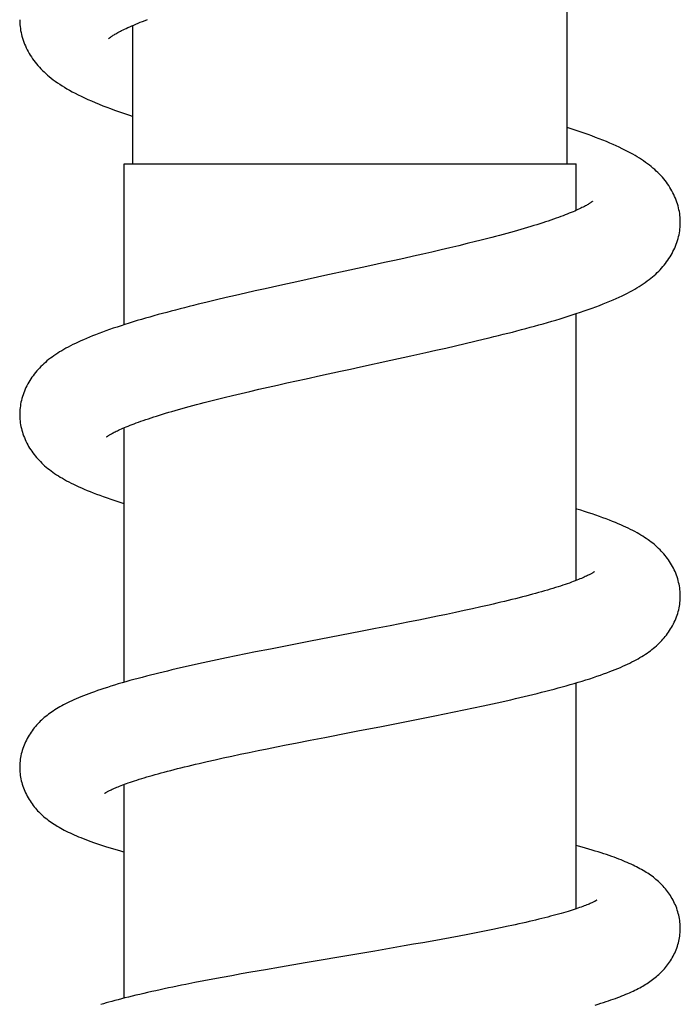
# Model space of a CAD drawing. Header units: millimetres. Extents: x 198 to 322, y 60 to 268.
# Tile 96 of 110: x 276.6 to 280.4, y 224.73 to 230.4. Entities that reach past the tile are written whole.
import ezdxf

# ---------------------------------------------------------------- set-up
doc = ezdxf.new("R2010")
doc.units = ezdxf.units.MM
doc.header["$LTSCALE"] = 30.734
doc.layers.get('0').update_dxf_attribs({"linetype": 'CONTINUOUS'})

msp = doc.modelspace()

# ---------------------------------------------------------------- linework, layer by layer
at = {"color": 7, "linetype": 'Continuous'}
for p, q in [((279.7478, 229.5675), (279.7478, 231.0474)), ((277.2478, 229.5675), (277.2478, 230.3631)), ((277.1978, 228.642), (277.1978, 229.5675)), ((277.1978, 229.5675), (279.7978, 229.5675)), ((279.7978, 229.2994), (279.7978, 229.5675)), ((279.0724, 229.0844), (279.0212, 229.0724)), ((279.1228, 229.0965), (279.0724, 229.0844)), ((279.1722, 229.1085), (279.1228, 229.0965)), ((279.2204, 229.1204), (279.1722, 229.1085)), ((278.8626, 229.0361), (278.8081, 229.0239)), ((278.9163, 229.0482), (278.8626, 229.0361)), ((278.9692, 229.0603), (278.9163, 229.0482)), ((279.0212, 229.0724), (278.9692, 229.0603)), ((278.612, 228.9807), (278.4977, 228.9559)), ((278.6969, 228.9993), (278.612, 228.9807)), ((278.7528, 229.0116), (278.6969, 228.9993)), ((278.8081, 229.0239), (278.7528, 229.0116)), ((278.3539, 228.9249), (278.2099, 228.8936)), ((278.4977, 228.9559), (278.3539, 228.9249)), ((278.0949, 228.8685), (278.009, 228.8494)), ((278.2099, 228.8936), (278.0949, 228.8685)), ((277.8399, 228.8111), (277.7848, 228.7983)), ((277.8958, 228.8239), (277.8399, 228.8111)), ((277.9522, 228.8367), (277.8958, 228.8239)), ((278.009, 228.8494), (277.9522, 228.8367)), ((277.7304, 228.7855), (277.6768, 228.7727)), ((277.7848, 228.7983), (277.7304, 228.7855)), ((279.7978, 227.1711), (279.7978, 228.7057)), ((279.0481, 228.5081), (279.1044, 228.521)), ((279.1044, 228.521), (279.1604, 228.534)), ((279.1604, 228.534), (279.2159, 228.5471)), ((279.2159, 228.5471), (279.2709, 228.5603)), ((278.7324, 228.4379), (278.8483, 228.4633)), ((278.8483, 228.4633), (278.9344, 228.4824)), ((278.9344, 228.4824), (278.9914, 228.4952)), ((278.9914, 228.4952), (279.0481, 228.5081)), ((278.5578, 228.4), (278.7324, 228.4379)), ((278.245, 228.332), (278.3289, 228.3504)), ((278.3289, 228.3504), (278.4424, 228.3751)), ((278.0269, 228.2833), (278.0804, 228.2954)), ((278.0804, 228.2954), (278.1348, 228.3076)), ((278.1348, 228.3076), (278.1897, 228.3198)), ((278.1897, 228.3198), (278.245, 228.332)), ((277.7742, 228.2237), (277.8224, 228.2355)), ((277.8224, 228.2355), (277.8719, 228.2473)), ((277.8719, 228.2473), (277.9225, 228.2592)), ((277.9225, 228.2592), (277.9742, 228.2712)), ((277.9742, 228.2712), (278.0269, 228.2833)), ((277.7272, 228.2121), (277.7742, 228.2237)), ((277.1978, 226.5859), (277.1978, 228.0499)), ((279.1539, 226.9982), (279.1037, 226.9874)), ((279.2031, 227.009), (279.1539, 226.9982)), ((279.2511, 227.0197), (279.2031, 227.009)), ((279.2979, 227.0303), (279.2511, 227.0197)), ((278.8398, 226.9332), (278.7846, 226.9222)), ((278.8942, 226.9441), (278.8398, 226.9332)), ((278.9478, 226.955), (278.8942, 226.9441)), ((279.0006, 226.9658), (278.9478, 226.955)), ((279.0526, 226.9766), (279.0006, 226.9658)), ((279.1037, 226.9874), (279.0526, 226.9766)), ((278.5583, 226.878), (278.2701, 226.8224)), ((278.644, 226.8946), (278.5583, 226.878)), ((278.7288, 226.9112), (278.644, 226.8946)), ((278.7846, 226.9222), (278.7288, 226.9112)), ((278.2701, 226.8224), (278.1263, 226.7944)), ((278.0403, 226.7775), (277.9549, 226.7605)), ((278.1263, 226.7944), (278.0403, 226.7775)), ((277.7335, 226.7149), (277.6799, 226.7035)), ((277.7878, 226.7263), (277.7335, 226.7149)), ((277.8428, 226.7377), (277.7878, 226.7263)), ((277.8985, 226.7491), (277.8428, 226.7377)), ((277.9549, 226.7605), (277.8985, 226.7491)), ((277.6799, 226.7035), (277.6271, 226.692)), ((279.7978, 225.2831), (279.7978, 226.5826)), ((279.0976, 226.4155), (279.1533, 226.4271)), ((279.1533, 226.4271), (279.2085, 226.4387)), ((279.2085, 226.4387), (279.2632, 226.4504)), ((279.2632, 226.4504), (279.3172, 226.4622)), ((278.8137, 226.3586), (278.8998, 226.3756)), ((278.8998, 226.3756), (278.985, 226.3926)), ((278.985, 226.3926), (279.0415, 226.4041)), ((279.0415, 226.4041), (279.0976, 226.4155)), ((278.6689, 226.3305), (278.8137, 226.3586)), ((278.1849, 226.2366), (278.2682, 226.2529)), ((278.2682, 226.2529), (278.3524, 226.2693)), ((278.3524, 226.2693), (278.495, 226.2969)), ((277.9693, 226.1933), (278.0221, 226.204)), ((278.0221, 226.204), (278.0757, 226.2148)), ((278.0757, 226.2148), (278.13, 226.2257)), ((278.13, 226.2257), (278.1849, 226.2366)), ((277.6757, 226.1301), (277.7216, 226.1405)), ((277.7216, 226.1405), (277.7687, 226.1509)), ((277.7687, 226.1509), (277.8171, 226.1613)), ((277.8171, 226.1613), (277.8667, 226.1719)), ((277.8667, 226.1719), (277.9175, 226.1826)), ((277.9175, 226.1826), (277.9693, 226.1933)), ((277.631, 226.1199), (277.6757, 226.1301)), ((277.1978, 224.7697), (277.1978, 225.9987)), ((277.0856, 225.9468), (277.0855, 225.9468)), ((279.4068, 225.1829), (279.3634, 225.1738)), ((279.1254, 225.1268), (279.0745, 225.1173)), ((279.1754, 225.1363), (279.1254, 225.1268)), ((279.2242, 225.1458), (279.1754, 225.1363)), ((279.2719, 225.1552), (279.2242, 225.1458)), ((279.3184, 225.1645), (279.2719, 225.1552)), ((279.3634, 225.1738), (279.3184, 225.1645)), ((278.8086, 225.0697), (278.7252, 225.0552)), ((278.8633, 225.0793), (278.8086, 225.0697)), ((278.9172, 225.0888), (278.8633, 225.0793)), ((278.9704, 225.0983), (278.9172, 225.0888)), ((279.0229, 225.1078), (278.9704, 225.0983)), ((279.0745, 225.1173), (279.0229, 225.1078)), ((278.5264, 225.0213), (278.24, 224.9727)), ((278.6406, 225.0407), (278.5264, 225.0213)), ((278.7252, 225.0552), (278.6406, 225.0407)), ((278.24, 224.9727), (278.0972, 224.9483)), ((277.8171, 224.8988), (277.7629, 224.8889)), ((277.872, 224.9087), (277.8171, 224.8988)), ((277.9276, 224.9186), (277.872, 224.9087)), ((278.012, 224.9335), (277.9276, 224.9186)), ((278.0972, 224.9483), (278.012, 224.9335)), ((277.6052, 224.859), (277.5541, 224.8489)), ((277.657, 224.869), (277.6052, 224.859)), ((277.7096, 224.8789), (277.657, 224.869)), ((277.7629, 224.8889), (277.7096, 224.8789))]:
    msp.add_line(p, q, dxfattribs=at)
for points in [[(276.5978, 230.3962), (276.5978, 230.3888), (276.5982, 230.3781), (276.599, 230.3673), (276.6, 230.3563), (276.6015, 230.3453), (276.6033, 230.3342), (276.6054, 230.3231), (276.6079, 230.3119), (276.6108, 230.3007), (276.614, 230.2895), (276.6176, 230.2783), (276.6216, 230.2672), (276.6259, 230.2561), (276.6305, 230.2451), (276.6355, 230.2343), (276.6408, 230.2235), (276.6464, 230.2129), (276.6524, 230.2024), (276.6586, 230.192), (276.6651, 230.1818), (276.672, 230.1717), (276.6792, 230.1617), (276.6867, 230.1518), (276.6945, 230.1421), (276.7026, 230.1325), (276.711, 230.1231), (276.7197, 230.1138), (276.7287, 230.1046), (276.738, 230.0956), (276.7477, 230.0866), (276.7577, 230.0778), (276.7682, 230.069), (276.7791, 230.0602), (276.7905, 230.0514), (276.8025, 230.0426), (276.8149, 230.0339), (276.8278, 230.0252), (276.8413, 230.0166), (276.8551, 230.008), (276.8696, 229.9994), (276.8846, 229.9908), (276.9003, 229.9822), (276.9167, 229.9736), (276.9338, 229.9648), (276.9518, 229.956), (276.9706, 229.9471), (276.9904, 229.938), (277.011, 229.9289), (277.0323, 229.9198), (277.0541, 229.9108), (277.0762, 229.9019), (277.0985, 229.8932), (277.1209, 229.8847), (277.1434, 229.8764), (277.1659, 229.8683), (277.1887, 229.8603), (277.2116, 229.8524), (277.2347, 229.8446), (277.2478, 229.8402)], [(277.1081, 230.2864), (277.1081, 230.2863), (277.1082, 230.2864), (277.1085, 230.2867), (277.109, 230.2872), (277.1099, 230.2879), (277.111, 230.2889), (277.1124, 230.29), (277.1141, 230.2913), (277.1161, 230.2929), (277.1185, 230.2947), (277.1213, 230.2966), (277.1244, 230.2988), (277.1279, 230.3012), (277.1317, 230.3037), (277.136, 230.3064), (277.1405, 230.3092), (277.1455, 230.3122), (277.1509, 230.3153), (277.1566, 230.3186), (277.1628, 230.3221), (277.1695, 230.3257), (277.1767, 230.3295), (277.1843, 230.3334), (277.1925, 230.3375), (277.2013, 230.3418), (277.2106, 230.3463), (277.2206, 230.3509), (277.2311, 230.3557), (277.2422, 230.3607), (277.2538, 230.3657), (277.2659, 230.3708), (277.2785, 230.376), (277.2915, 230.3813), (277.3049, 230.3866), (277.3188, 230.392), (277.3331, 230.3975)], [(280.3977, 229.2312), (280.3976, 229.2388), (280.3972, 229.2493), (280.3965, 229.26), (280.3954, 229.2707), (280.394, 229.2816), (280.3922, 229.2925), (280.3901, 229.3034), (280.3876, 229.3144), (280.3847, 229.3255), (280.3815, 229.3365), (280.3779, 229.3475), (280.374, 229.3585), (280.3698, 229.3694), (280.3652, 229.3802), (280.3603, 229.3908), (280.3551, 229.4013), (280.3495, 229.4117), (280.3437, 229.4219), (280.3376, 229.4321), (280.3311, 229.4421), (280.3243, 229.4521), (280.3173, 229.4618), (280.3099, 229.4715), (280.3022, 229.4809), (280.2943, 229.4902), (280.2861, 229.4994), (280.2776, 229.5084), (280.2688, 229.5172), (280.2597, 229.5259), (280.2504, 229.5345), (280.2406, 229.543), (280.2306, 229.5514), (280.2202, 229.5596), (280.2095, 229.5678), (280.1984, 229.5759), (280.1869, 229.5839), (280.1751, 229.5918), (280.163, 229.5997), (280.1503, 229.6075), (280.1373, 229.6152), (280.1237, 229.623), (280.1095, 229.6308), (280.0948, 229.6387), (280.0794, 229.6465), (280.0633, 229.6545), (280.0465, 229.6625), (280.029, 229.6707), (280.0108, 229.6788), (279.9919, 229.687), (279.9724, 229.6953), (279.9523, 229.7035), (279.9316, 229.7116), (279.9105, 229.7198), (279.889, 229.7279), (279.867, 229.7359), (279.8447, 229.7439), (279.822, 229.7518), (279.7991, 229.7596), (279.7758, 229.7673), (279.7523, 229.775), (279.7478, 229.7765)], [(279.8932, 229.3522), (279.8932, 229.3522), (279.8932, 229.3522), (279.893, 229.352), (279.8925, 229.3516), (279.8917, 229.3509), (279.8907, 229.3501), (279.8894, 229.3491), (279.8878, 229.3479), (279.8858, 229.3465), (279.8836, 229.3449), (279.8809, 229.3431), (279.8779, 229.3412), (279.8746, 229.339), (279.8709, 229.3367), (279.8668, 229.3342), (279.8622, 229.3316), (279.8572, 229.3287), (279.8517, 229.3257), (279.8457, 229.3225), (279.8392, 229.3191), (279.8322, 229.3156), (279.8248, 229.3119), (279.8169, 229.3081), (279.8085, 229.3042), (279.7997, 229.3002), (279.7903, 229.2961), (279.7805, 229.2918), (279.7701, 229.2875), (279.7592, 229.283), (279.7478, 229.2784), (279.7358, 229.2737), (279.7234, 229.269), (279.7105, 229.2641), (279.697, 229.2592), (279.6831, 229.2542), (279.6687, 229.2491), (279.6538, 229.244), (279.6385, 229.2387), (279.6227, 229.2335), (279.6064, 229.2282), (279.5897, 229.2228), (279.5726, 229.2174), (279.555, 229.212), (279.537, 229.2065), (279.5186, 229.201), (279.4999, 229.1954), (279.4807, 229.1898), (279.4611, 229.1842), (279.4412, 229.1786), (279.4208, 229.1729), (279.4, 229.1672), (279.3789, 229.1614), (279.3574, 229.1557), (279.3354, 229.1498), (279.3131, 229.144), (279.2905, 229.1381), (279.2675, 229.1322), (279.2441, 229.1263), (279.2204, 229.1204)], [(279.2709, 228.5603), (279.2982, 228.5669), (279.3253, 228.5736), (279.3522, 228.5803), (279.379, 228.587), (279.4055, 228.5937), (279.4319, 228.6004), (279.4579, 228.6072), (279.4838, 228.614), (279.5094, 228.6208), (279.5347, 228.6276), (279.5598, 228.6345), (279.5847, 228.6414), (279.6093, 228.6483), (279.6337, 228.6553), (279.6579, 228.6623), (279.6819, 228.6694), (279.7057, 228.6766), (279.7294, 228.6839), (279.7529, 228.6912), (279.7763, 228.6987), (279.7996, 228.7063), (279.8227, 228.714), (279.8456, 228.7218), (279.8681, 228.7297), (279.8903, 228.7376), (279.9119, 228.7456), (279.933, 228.7536), (279.9535, 228.7616), (279.9733, 228.7696), (279.9925, 228.7776), (280.0111, 228.7855), (280.0289, 228.7934), (280.046, 228.8012), (280.0625, 228.809), (280.0782, 228.8167), (280.0934, 228.8244), (280.1079, 228.8321), (280.1219, 228.8397), (280.1354, 228.8473), (280.1484, 228.8549), (280.1609, 228.8626), (280.173, 228.8702), (280.1847, 228.878), (280.1961, 228.8858), (280.207, 228.8937), (280.2176, 228.9016), (280.2278, 228.9095), (280.2376, 228.9176), (280.247, 228.9256), (280.2561, 228.9338), (280.2649, 228.942), (280.2734, 228.9503), (280.2816, 228.9588), (280.2896, 228.9674), (280.2973, 228.9762), (280.3048, 228.9851), (280.3121, 228.9941), (280.319, 229.0034), (280.3258, 229.0128), (280.3323, 229.0223), (280.3385, 229.0321), (280.3445, 229.042), (280.3502, 229.0521), (280.3556, 229.0624), (280.3608, 229.0728), (280.3656, 229.0834), (280.3702, 229.0941), (280.3744, 229.105), (280.3782, 229.1159), (280.3818, 229.1268), (280.385, 229.1378), (280.3878, 229.1488), (280.3902, 229.1598), (280.3923, 229.1707), (280.3941, 229.1815), (280.3955, 229.1923), (280.3965, 229.2029), (280.3972, 229.2135), (280.3976, 229.224), (280.3977, 229.2312)], [(277.6768, 228.7727), (277.6503, 228.7662), (277.6239, 228.7597), (277.5977, 228.7532), (277.5717, 228.7467), (277.5457, 228.7401), (277.5199, 228.7335), (277.4943, 228.7269), (277.469, 228.7202), (277.4438, 228.7135), (277.419, 228.7068), (277.3943, 228.7001), (277.3699, 228.6933), (277.3457, 228.6865), (277.3216, 228.6796), (277.2977, 228.6726), (277.2739, 228.6656), (277.2502, 228.6584), (277.2268, 228.6512), (277.2035, 228.6438), (277.1806, 228.6364), (277.1581, 228.629), (277.136, 228.6216), (277.1145, 228.6142), (277.0936, 228.6068), (277.0733, 228.5994), (277.0537, 228.5921), (277.0347, 228.5848), (277.0164, 228.5775), (276.9986, 228.5703), (276.9815, 228.5632), (276.9649, 228.556), (276.9489, 228.5489), (276.9335, 228.5419), (276.9186, 228.5348), (276.9042, 228.5278), (276.8903, 228.5208), (276.8769, 228.5138), (276.864, 228.5067), (276.8515, 228.4997), (276.8394, 228.4927), (276.8277, 228.4856), (276.8163, 228.4784), (276.8053, 228.4712), (276.7946, 228.4639), (276.7842, 228.4565), (276.7741, 228.449), (276.7643, 228.4414), (276.7548, 228.4337), (276.7456, 228.4258), (276.7367, 228.4179), (276.7281, 228.4099), (276.7197, 228.4017), (276.7115, 228.3933), (276.7037, 228.3848), (276.696, 228.3762), (276.6886, 228.3674), (276.6815, 228.3584), (276.6746, 228.3493), (276.6679, 228.34), (276.6615, 228.3305), (276.6554, 228.321), (276.6496, 228.3112), (276.6441, 228.3014), (276.6388, 228.2914), (276.6338, 228.2812), (276.6292, 228.271), (276.6248, 228.2605), (276.6207, 228.25), (276.6169, 228.2394), (276.6135, 228.2287), (276.6104, 228.218), (276.6076, 228.2073), (276.6052, 228.1966), (276.6032, 228.1859), (276.6015, 228.1753), (276.6001, 228.1648), (276.599, 228.1544), (276.5983, 228.144), (276.598, 228.1338), (276.5979, 228.1265)], [(278.4424, 228.3751), (278.4999, 228.3875), (278.5578, 228.4)], [(277.0977, 227.9969), (277.0978, 227.9971), (277.0982, 227.9974), (277.0989, 227.9979), (277.0998, 227.9986), (277.101, 227.9995), (277.1026, 228.0006), (277.1044, 228.0019), (277.1066, 228.0034), (277.1091, 228.0051), (277.112, 228.0069), (277.1151, 228.0088), (277.1186, 228.0109), (277.1224, 228.0132), (277.1266, 228.0155), (277.1311, 228.0181), (277.136, 228.0207), (277.1413, 228.0235), (277.147, 228.0264), (277.1532, 228.0295), (277.1598, 228.0327), (277.167, 228.0361), (277.1746, 228.0397), (277.1829, 228.0434), (277.1917, 228.0472), (277.2011, 228.0513), (277.211, 228.0554), (277.2215, 228.0597), (277.2326, 228.0641), (277.2441, 228.0686), (277.2561, 228.0732), (277.2686, 228.0778), (277.2816, 228.0826), (277.2949, 228.0873), (277.3088, 228.0922), (277.323, 228.097), (277.3378, 228.102), (277.3531, 228.1071), (277.3689, 228.1122), (277.3852, 228.1173), (277.402, 228.1226), (277.4192, 228.1279), (277.4369, 228.1333), (277.4551, 228.1387), (277.4737, 228.1441), (277.4928, 228.1496), (277.5122, 228.1552), (277.5321, 228.1607), (277.5523, 228.1663), (277.573, 228.172), (277.594, 228.1776), (277.6153, 228.1833), (277.637, 228.189), (277.6591, 228.1948), (277.6815, 228.2005), (277.7042, 228.2063), (277.7272, 228.2121)], [(276.5979, 228.1265), (276.5979, 228.1194), (276.5983, 228.1092), (276.599, 228.0989), (276.6, 228.0885), (276.6014, 228.078), (276.6031, 228.0674), (276.6051, 228.0568), (276.6075, 228.0461), (276.6102, 228.0354), (276.6133, 228.0248), (276.6167, 228.0141), (276.6205, 228.0035), (276.6246, 227.9929), (276.6289, 227.9825), (276.6336, 227.9723), (276.6386, 227.9621), (276.6438, 227.9522), (276.6493, 227.9424), (276.655, 227.9328), (276.661, 227.9234), (276.6672, 227.9142), (276.6736, 227.9052), (276.6802, 227.8964), (276.6871, 227.8878), (276.6941, 227.8793), (276.7014, 227.871), (276.7089, 227.8629), (276.7166, 227.8548), (276.7246, 227.8469), (276.7329, 227.8391), (276.7414, 227.8315), (276.7501, 227.8239), (276.7592, 227.8164), (276.7686, 227.809), (276.7783, 227.8016), (276.7883, 227.7943), (276.7986, 227.7872), (276.8093, 227.78), (276.8202, 227.773), (276.8315, 227.766), (276.8433, 227.759), (276.8554, 227.7521), (276.8679, 227.7452), (276.8809, 227.7383), (276.8943, 227.7314), (276.9082, 227.7245), (276.9225, 227.7176), (276.9374, 227.7107), (276.9528, 227.7038), (276.9687, 227.6969), (276.9852, 227.6899), (277.0024, 227.6829), (277.0203, 227.6758), (277.0389, 227.6686), (277.0585, 227.6613), (277.0789, 227.6539), (277.1002, 227.6463), (277.1222, 227.6388), (277.1448, 227.6312), (277.1677, 227.6237), (277.1908, 227.6164), (277.1978, 227.6142)], [(280.3977, 227.0816), (280.3976, 227.0888), (280.3973, 227.0988), (280.3966, 227.1089), (280.3955, 227.1192), (280.3942, 227.1295), (280.3925, 227.1399), (280.3905, 227.1503), (280.3882, 227.1608), (280.3855, 227.1712), (280.3825, 227.1817), (280.3791, 227.1922), (280.3754, 227.2025), (280.3714, 227.2128), (280.3672, 227.223), (280.3626, 227.233), (280.3578, 227.2428), (280.3527, 227.2525), (280.3473, 227.262), (280.3417, 227.2714), (280.3359, 227.2806), (280.3298, 227.2897), (280.3235, 227.2986), (280.3169, 227.3073), (280.3101, 227.3158), (280.3031, 227.3242), (280.2959, 227.3324), (280.2885, 227.3404), (280.2809, 227.3483), (280.2731, 227.3559), (280.2651, 227.3635), (280.2568, 227.3709), (280.2483, 227.3782), (280.2396, 227.3853), (280.2307, 227.3924), (280.2214, 227.3993), (280.212, 227.4062), (280.2022, 227.4129), (280.1921, 227.4196), (280.1818, 227.4262), (280.1711, 227.4328), (280.16, 227.4393), (280.1486, 227.4458), (280.1367, 227.4523), (280.1245, 227.4588), (280.1118, 227.4652), (280.0987, 227.4717), (280.0851, 227.4782), (280.071, 227.4847), (280.0563, 227.4912), (280.041, 227.4978), (280.025, 227.5045), (280.0082, 227.5114), (279.9905, 227.5183), (279.9719, 227.5254), (279.9526, 227.5326), (279.9324, 227.5399), (279.9117, 227.5471), (279.8906, 227.5544), (279.869, 227.5615), (279.8472, 227.5686), (279.825, 227.5756), (279.8026, 227.5825), (279.7978, 227.5839)], [(279.9048, 227.223), (279.9049, 227.2231), (279.9049, 227.2232), (279.9048, 227.223), (279.9044, 227.2228), (279.9038, 227.2223), (279.9029, 227.2216), (279.9017, 227.2208), (279.9003, 227.2198), (279.8985, 227.2187), (279.8965, 227.2174), (279.8941, 227.2159), (279.8915, 227.2143), (279.8885, 227.2126), (279.8853, 227.2107), (279.8816, 227.2087), (279.8776, 227.2066), (279.8733, 227.2043), (279.8685, 227.2018), (279.8632, 227.1993), (279.8575, 227.1965), (279.8512, 227.1936), (279.8444, 227.1905), (279.837, 227.1872), (279.8291, 227.1838), (279.8206, 227.1803), (279.8117, 227.1766), (279.8023, 227.1729), (279.7924, 227.1691), (279.782, 227.1651), (279.771, 227.1611), (279.7595, 227.1569), (279.7475, 227.1527), (279.735, 227.1484), (279.7219, 227.144), (279.7083, 227.1396), (279.6943, 227.135), (279.6797, 227.1304), (279.6647, 227.1258), (279.6492, 227.1211), (279.6332, 227.1163), (279.6167, 227.1115), (279.5999, 227.1067), (279.5825, 227.1018), (279.5648, 227.0968), (279.5466, 227.0919), (279.5281, 227.0869), (279.5091, 227.0819), (279.4897, 227.0769), (279.4699, 227.0718), (279.4498, 227.0667), (279.4292, 227.0616), (279.4083, 227.0564), (279.3869, 227.0512), (279.3652, 227.046), (279.3432, 227.0408), (279.3207, 227.0356), (279.2979, 227.0303)], [(279.3172, 226.4622), (279.344, 226.4681), (279.3705, 226.4741), (279.3969, 226.48), (279.423, 226.486), (279.4489, 226.492), (279.4746, 226.498), (279.5, 226.504), (279.5252, 226.5101), (279.5501, 226.5162), (279.5748, 226.5223), (279.5993, 226.5284), (279.6236, 226.5346), (279.6476, 226.5408), (279.6714, 226.5471), (279.6951, 226.5535), (279.7185, 226.5599), (279.7417, 226.5664), (279.7648, 226.5729), (279.7876, 226.5796), (279.8103, 226.5863), (279.8328, 226.5931), (279.8549, 226.6), (279.8766, 226.6069), (279.8978, 226.6139), (279.9183, 226.6208), (279.9379, 226.6276), (279.9567, 226.6342), (279.9745, 226.6408), (279.9916, 226.6472), (280.0079, 226.6535), (280.0235, 226.6598), (280.0386, 226.666), (280.0531, 226.6721), (280.0672, 226.6783), (280.0808, 226.6845), (280.0941, 226.6907), (280.1069, 226.6969), (280.1194, 226.7031), (280.1315, 226.7093), (280.1432, 226.7156), (280.1545, 226.7219), (280.1656, 226.7282), (280.1762, 226.7346), (280.1866, 226.741), (280.1967, 226.7475), (280.2065, 226.7541), (280.216, 226.7608), (280.2253, 226.7675), (280.2343, 226.7744), (280.2431, 226.7814), (280.2516, 226.7884), (280.2599, 226.7956), (280.2679, 226.8029), (280.2757, 226.8104), (280.2833, 226.8179), (280.2907, 226.8256), (280.2978, 226.8334), (280.3048, 226.8413), (280.3115, 226.8495), (280.318, 226.8577), (280.3243, 226.8662), (280.3305, 226.8748), (280.3364, 226.8837), (280.3422, 226.8928), (280.3477, 226.9021), (280.3531, 226.9116), (280.3581, 226.9213), (280.3629, 226.9312), (280.3675, 226.9412), (280.3717, 226.9513), (280.3757, 226.9616), (280.3793, 226.9719), (280.3827, 226.9823), (280.3857, 226.9927), (280.3883, 227.0032), (280.3906, 227.0136), (280.3926, 227.024), (280.3943, 227.0343), (280.3956, 227.0446), (280.3966, 227.0548), (280.3973, 227.0648), (280.3976, 227.0748), (280.3977, 227.0816)], [(277.6271, 226.692), (277.6009, 226.6862), (277.5749, 226.6804), (277.5491, 226.6745), (277.5235, 226.6687), (277.4981, 226.6628), (277.473, 226.6569), (277.4481, 226.651), (277.4234, 226.645), (277.3988, 226.6391), (277.3745, 226.633), (277.3503, 226.6269), (277.3263, 226.6208), (277.3024, 226.6146), (277.2787, 226.6083), (277.2552, 226.602), (277.232, 226.5956), (277.2092, 226.5891), (277.1867, 226.5827), (277.1648, 226.5763), (277.1434, 226.5698), (277.1226, 226.5634), (277.1023, 226.557), (277.0827, 226.5507), (277.0638, 226.5444), (277.0455, 226.5381), (277.0279, 226.532), (277.011, 226.5259), (276.9948, 226.5199), (276.9792, 226.514), (276.9642, 226.5081), (276.9498, 226.5023), (276.936, 226.4965), (276.9226, 226.4908), (276.9096, 226.4851), (276.8971, 226.4794), (276.8849, 226.4736), (276.8731, 226.4679), (276.8617, 226.4622), (276.8506, 226.4564), (276.8399, 226.4506), (276.8294, 226.4448), (276.8193, 226.4389), (276.8094, 226.433), (276.7999, 226.4271), (276.7906, 226.421), (276.7815, 226.4149), (276.7726, 226.4086), (276.764, 226.4023), (276.7556, 226.3959), (276.7474, 226.3893), (276.7394, 226.3827), (276.7316, 226.3759), (276.724, 226.3689), (276.7165, 226.3619), (276.7093, 226.3546), (276.7022, 226.3472), (276.6953, 226.3397), (276.6885, 226.3319), (276.682, 226.324), (276.6756, 226.3159), (276.6694, 226.3075), (276.6634, 226.299), (276.6576, 226.2904), (276.652, 226.2815), (276.6466, 226.2725), (276.6415, 226.2633), (276.6366, 226.2539), (276.6319, 226.2443), (276.6275, 226.2346), (276.6234, 226.2247), (276.6195, 226.2147), (276.6159, 226.2046), (276.6127, 226.1945), (276.6098, 226.1842), (276.6071, 226.174), (276.6049, 226.1638), (276.6029, 226.1536), (276.6013, 226.1435), (276.6, 226.1334), (276.599, 226.1234), (276.5983, 226.1135), (276.5979, 226.1037), (276.5979, 226.0968)], [(278.495, 226.2969), (278.5528, 226.308), (278.6689, 226.3305)], [(276.5979, 226.0968), (276.5979, 226.0901), (276.5983, 226.0803), (276.599, 226.0705), (276.5999, 226.0605), (276.6012, 226.0505), (276.6028, 226.0404), (276.6048, 226.0302), (276.607, 226.02), (276.6096, 226.0098), (276.6125, 225.9996), (276.6158, 225.9894), (276.6193, 225.9793), (276.6232, 225.9693), (276.6273, 225.9595), (276.6317, 225.9497), (276.6364, 225.9402), (276.6413, 225.9308), (276.6464, 225.9216), (276.6518, 225.9126), (276.6573, 225.9038), (276.6631, 225.8951), (276.669, 225.8867), (276.6751, 225.8785), (276.6814, 225.8706), (276.6878, 225.8628), (276.6944, 225.8552), (276.7011, 225.8478), (276.7081, 225.8405), (276.7151, 225.8335), (276.7223, 225.8266), (276.7297, 225.8198), (276.7373, 225.8132), (276.7451, 225.8067), (276.753, 225.8003), (276.7612, 225.794), (276.7695, 225.7878), (276.7781, 225.7817), (276.7868, 225.7758), (276.7958, 225.7699), (276.8049, 225.7641), (276.8143, 225.7584), (276.8239, 225.7528), (276.8338, 225.7472), (276.844, 225.7416), (276.8545, 225.7361), (276.8652, 225.7306), (276.8763, 225.7252), (276.8877, 225.7198), (276.8994, 225.7143), (276.9114, 225.7089), (276.9238, 225.7036), (276.9366, 225.6982), (276.9498, 225.6928), (276.9634, 225.6873), (276.9775, 225.6819), (276.9921, 225.6764), (277.0072, 225.6709), (277.0229, 225.6653), (277.0392, 225.6596), (277.0562, 225.6539), (277.0738, 225.6481), (277.0921, 225.6422), (277.1111, 225.6363), (277.1308, 225.6303), (277.1513, 225.6242), (277.1725, 225.618), (277.1944, 225.6118), (277.1978, 225.6108)], [(277.0855, 225.9468), (277.0858, 225.947), (277.0863, 225.9473), (277.087, 225.9479), (277.0881, 225.9486), (277.0894, 225.9494), (277.0909, 225.9504), (277.0928, 225.9516), (277.0949, 225.9529), (277.0973, 225.9543), (277.1001, 225.9559), (277.1032, 225.9576), (277.1067, 225.9594), (277.1105, 225.9615), (277.1148, 225.9636), (277.1195, 225.9659), (277.1245, 225.9684), (277.13, 225.971), (277.136, 225.9737), (277.1424, 225.9765), (277.1493, 225.9795), (277.1566, 225.9826), (277.1645, 225.9858), (277.1728, 225.9891), (277.1817, 225.9926), (277.1912, 225.9962), (277.2012, 225.9999), (277.2117, 226.0038), (277.2227, 226.0077), (277.2343, 226.0117), (277.2464, 226.0158), (277.259, 226.02), (277.2721, 226.0242), (277.2857, 226.0285), (277.2998, 226.0329), (277.3143, 226.0373), (277.3293, 226.0418), (277.3448, 226.0463), (277.3607, 226.0509), (277.3772, 226.0556), (277.3941, 226.0603), (277.4115, 226.0651), (277.4294, 226.0699), (277.4478, 226.0747), (277.4666, 226.0796), (277.4858, 226.0846), (277.5054, 226.0895), (277.5254, 226.0945), (277.5458, 226.0995), (277.5666, 226.1046), (277.5877, 226.1097), (277.6092, 226.1147), (277.631, 226.1199)], [(280.3977, 225.1718), (280.3976, 225.1786), (280.3973, 225.1881), (280.3966, 225.1977), (280.3957, 225.2074), (280.3944, 225.2172), (280.3929, 225.227), (280.391, 225.2369), (280.3888, 225.2468), (280.3863, 225.2567), (280.3835, 225.2666), (280.3804, 225.2765), (280.3769, 225.2863), (280.3732, 225.296), (280.3693, 225.3056), (280.3651, 225.315), (280.3606, 225.3242), (280.3559, 225.3333), (280.351, 225.3421), (280.346, 225.3508), (280.3407, 225.3593), (280.3353, 225.3675), (280.3297, 225.3756), (280.3239, 225.3835), (280.3179, 225.3912), (280.3118, 225.3987), (280.3056, 225.406), (280.2992, 225.4131), (280.2927, 225.4201), (280.286, 225.4269), (280.2792, 225.4335), (280.2722, 225.44), (280.2651, 225.4464), (280.2578, 225.4526), (280.2503, 225.4587), (280.2427, 225.4647), (280.2349, 225.4706), (280.2269, 225.4764), (280.2187, 225.482), (280.2104, 225.4876), (280.2019, 225.493), (280.1932, 225.4984), (280.1843, 225.5037), (280.1752, 225.509), (280.1658, 225.5142), (280.1562, 225.5193), (280.1463, 225.5244), (280.1361, 225.5295), (280.1257, 225.5345), (280.115, 225.5396), (280.104, 225.5446), (280.0926, 225.5496), (280.081, 225.5545), (280.069, 225.5595), (280.0566, 225.5645), (280.0438, 225.5695), (280.0307, 225.5745), (280.0171, 225.5796), (280.0031, 225.5846), (279.9887, 225.5897), (279.9737, 225.5949), (279.9583, 225.6), (279.9423, 225.6053), (279.9257, 225.6106), (279.9085, 225.6159), (279.8906, 225.6214), (279.872, 225.6269), (279.8527, 225.6325), (279.8325, 225.6382), (279.8116, 225.6441), (279.7978, 225.6478)], [(279.9179, 225.3336), (279.9178, 225.3336), (279.9175, 225.3334), (279.9169, 225.333), (279.9161, 225.3324), (279.915, 225.3318), (279.9137, 225.331), (279.9121, 225.33), (279.9103, 225.3289), (279.9081, 225.3277), (279.9057, 225.3264), (279.9029, 225.325), (279.8998, 225.3234), (279.8963, 225.3216), (279.8925, 225.3198), (279.8882, 225.3178), (279.8836, 225.3157), (279.8784, 225.3134), (279.8728, 225.311), (279.8668, 225.3084), (279.8601, 225.3057), (279.8529, 225.3029), (279.8452, 225.2999), (279.8369, 225.2968), (279.828, 225.2936), (279.8187, 225.2902), (279.8089, 225.2868), (279.7986, 225.2834), (279.7878, 225.2798), (279.7765, 225.2762), (279.7646, 225.2725), (279.7522, 225.2687), (279.7393, 225.2648), (279.7259, 225.2608), (279.7119, 225.2568), (279.6975, 225.2528), (279.6826, 225.2487), (279.6672, 225.2445), (279.6513, 225.2403), (279.635, 225.236), (279.6182, 225.2318), (279.601, 225.2274), (279.5833, 225.2231), (279.5653, 225.2187), (279.5468, 225.2143), (279.528, 225.2099), (279.5087, 225.2054), (279.4891, 225.201), (279.4691, 225.1965), (279.4487, 225.192), (279.4279, 225.1875), (279.4068, 225.1829)], [(279.9086, 224.7301), (279.9251, 224.7351), (279.9408, 224.74), (279.9561, 224.7449), (279.9708, 224.7497), (279.9851, 224.7545), (279.9989, 224.7592), (280.0123, 224.764), (280.0252, 224.7687), (280.0378, 224.7733), (280.05, 224.778), (280.0619, 224.7826), (280.0734, 224.7873), (280.0847, 224.7919), (280.0956, 224.7966), (280.1062, 224.8013), (280.1166, 224.8059), (280.1267, 224.8106), (280.1365, 224.8154), (280.1461, 224.8201), (280.1555, 224.8249), (280.1646, 224.8297), (280.1735, 224.8346), (280.1822, 224.8395), (280.1907, 224.8445), (280.199, 224.8496), (280.2072, 224.8547), (280.2152, 224.8599), (280.223, 224.8652), (280.2308, 224.8707), (280.2383, 224.8762), (280.2458, 224.8819), (280.2531, 224.8877), (280.2602, 224.8936), (280.2672, 224.8996), (280.274, 224.9057), (280.2807, 224.912), (280.2873, 224.9184), (280.2938, 224.925), (280.3001, 224.9318), (280.3063, 224.9388), (280.3125, 224.946), (280.3184, 224.9534), (280.3243, 224.961), (280.33, 224.9688), (280.3356, 224.9768), (280.3411, 224.9851), (280.3463, 224.9936), (280.3514, 225.0022), (280.3563, 225.0111), (280.3609, 225.0202), (280.3654, 225.0294), (280.3696, 225.0388), (280.3735, 225.0484), (280.3772, 225.0581), (280.3806, 225.0678), (280.3837, 225.0777), (280.3865, 225.0876), (280.3889, 225.0975), (280.3911, 225.1074), (280.393, 225.1172), (280.3945, 225.127), (280.3957, 225.1367), (280.3967, 225.1464), (280.3973, 225.1559), (280.3976, 225.1654), (280.3977, 225.1718)], [(277.5541, 224.8489), (277.5288, 224.8438), (277.5036, 224.8387), (277.4787, 224.8335), (277.4539, 224.8284), (277.4294, 224.8232), (277.4051, 224.818), (277.3811, 224.8128), (277.3574, 224.8075), (277.3339, 224.8023), (277.3109, 224.797), (277.2882, 224.7917), (277.266, 224.7865), (277.2443, 224.7813), (277.2233, 224.7761), (277.2029, 224.771), (277.1831, 224.766), (277.1641, 224.761), (277.1458, 224.7561), (277.1282, 224.7514), (277.1112, 224.7467), (277.0949, 224.742), (277.0791, 224.7374), (277.0638, 224.7329)]]:
    msp.add_lwpolyline(points, dxfattribs=at)

doc.saveas('drawing.dxf')
